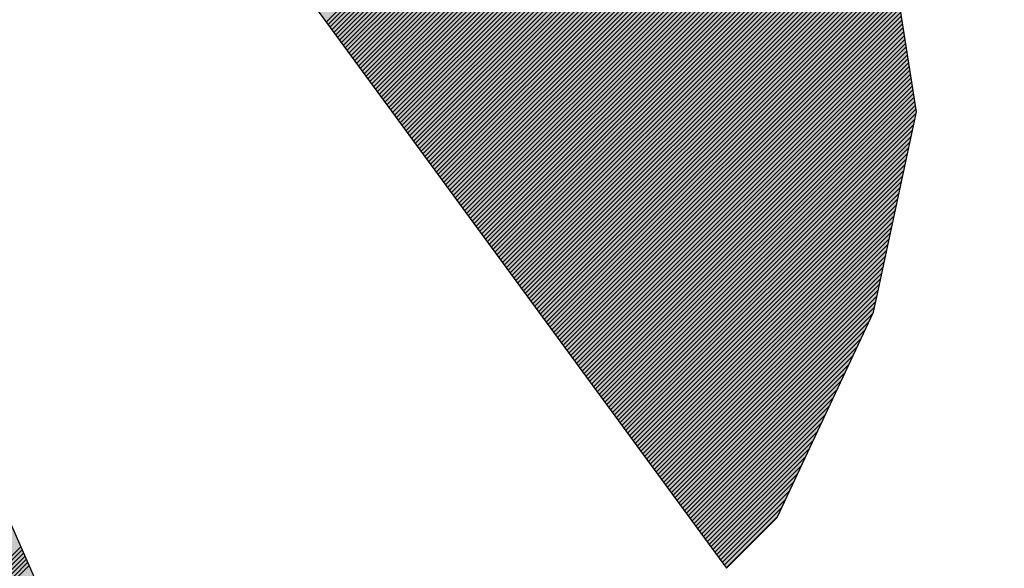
# Model space of a CAD drawing. Extents: x 333785 to 385459, y -97479 to 8502.
# Tile 51 of 89: x 361492 to 361513, y -10240 to -10228. Entities that reach past the tile are written whole.
import ezdxf

# ---------------------------------------------------------------- set-up
doc = ezdxf.new("R2010")
doc.units = 0
doc.header["$LTSCALE"] = 10
doc.layers.get('0').update_dxf_attribs({"color": 1, "linetype": 'CONTINUOUS'})
doc.layers.add('A000T600', color=6, linetype='CONTINUOUS')

msp = doc.modelspace()

# ---------------------------------------------------------------- hatches: boundary and pattern name
at = {"linetype": 'Continuous'}
msp.add_hatch(color=256, dxfattribs=at).paths.add_polyline_path([(361478.019, -10208.235), (361477.791, -10207.717), (361474.205, -10199.364), (361477.791, -10200.474), (361482.109, -10205.628), (361507.32, -10240.032), (361508.434, -10238.918), (361510.552, -10234.405), (361510.663, -10233.903), (361511.499, -10230.003), (361511.081, -10227.357), (361507.459, -10222.064), (361506.763, -10221.089), (361486.845, -10194.763), (361486.288, -10194.206), (361480.995, -10188.913), (361475.005, -10188.774), (361458.848, -10188.774), (361453.972, -10188.913), (361450.351, -10191.977), (361450.072, -10192.256), (361427.09, -10221.089), (361423.747, -10226.103), (361423.19, -10229.446), (361423.747, -10232.232), (361425.975, -10237.246), (361427.09, -10237.804), (361451.047, -10208.274), (361456.619, -10201.588), (361461.505, -10199.4), (361457.733, -10207.717), (361457.603, -10208.005), (361436.004, -10255.633), (361434.89, -10258.418), (361455.848, -10258.418), (361459.694, -10308.031), (361472.632, -10308.149), (361479.622, -10258.418), (361500.077, -10258.418), (361498.406, -10254.518)])
at = {"layer": 'A000T600', "true_color": 0x383e42, "transparency": 33554559}
h = msp.add_hatch(color=250, dxfattribs=at)
h.dxf.hatch_style = 1
h.paths.add_polyline_path([(365268.654, -9761.677), (364068.654, -9761.677), (364068.654, -11861.677), (365268.654, -11861.677)])
h.paths.add_polyline_path([(364488.654, -10224.867, -1), (364848.654, -10224.867, -1)], flags=16)
h.paths.add_polyline_path([(364518.654, -10224.867, -1), (364818.654, -10224.867, -1)], flags=0)
h.paths.add_polyline_path([(365055.291, -10631.234), (365087.209, -10631.234), (365087.209, -11211.704), (365055.291, -11211.704)], flags=16)
h.paths.add_polyline_path([(365208.754, -11513.325, -1), (365157.754, -11513.325, -1)], flags=16)
h.paths.add_polyline_path([(365188.754, -11512.699), (365188.754, -11524.563, -1.000172), (365177.754, -11524.585), (365177.754, -11512.699, -2.931626)], flags=0)
h.paths.add_polyline_path([(365165.504, -11513.325, -1), (365163.004, -11513.325, -1)], flags=0)
h.paths.add_polyline_path([(365203.504, -11513.325, -1), (365201.004, -11513.325, -1)], flags=0)
h.paths.add_polyline_path([(363463.654, -9761.677), (362613.654, -9761.677), (362613.654, -11861.677), (363463.654, -11861.677)])
h.paths.add_polyline_path([(362858.654, -10224.867, -1), (363218.654, -10224.867, -1)], flags=16)
h.paths.add_polyline_path([(362888.654, -10224.867, -1), (363188.654, -10224.867, -1)], flags=0)
h.paths.add_polyline_path([(363313.501, -10631.234), (363345.42, -10631.234), (363345.42, -11211.704), (363313.501, -11211.704)], flags=16)
h.paths.add_polyline_path([(363403.754, -11513.325, -1), (363352.754, -11513.325, -1)], flags=16)
h.paths.add_polyline_path([(363383.754, -11512.699), (363383.754, -11524.563, -1.000172), (363372.754, -11524.585), (363372.754, -11512.699, -2.931626)], flags=0)
h.paths.add_polyline_path([(363360.504, -11513.325, -1), (363358.004, -11513.325, -1)], flags=0)
h.paths.add_polyline_path([(363398.504, -11513.325, -1), (363396.004, -11513.325, -1)], flags=0)
h.paths.add_polyline_path([(361841.154, -9761.677), (360991.154, -9761.677), (360991.154, -11861.677), (361841.154, -11861.677)])
h.paths.add_polyline_path([(361691.001, -10631.234), (361722.92, -10631.234), (361722.92, -11211.704), (361691.001, -11211.704)], flags=16)
h.paths.add_polyline_path([(361236.154, -10224.867, -1), (361596.154, -10224.867, -1)], flags=16)
h.paths.add_polyline_path([(361266.154, -10224.867, -1), (361566.154, -10224.867, -1)], flags=0)
h.paths.add_polyline_path([(361781.254, -11513.325, -1), (361730.254, -11513.325, -1)], flags=16)
h.paths.add_polyline_path([(361761.254, -11512.699), (361761.254, -11524.563, -1.000172), (361750.254, -11524.585), (361750.254, -11512.699, -2.931626)], flags=0)
h.paths.add_polyline_path([(361738.004, -11513.325, -1), (361735.504, -11513.325, -1)], flags=0)
h.paths.add_polyline_path([(361776.004, -11513.325, -1), (361773.504, -11513.325, -1)], flags=0)

# ---------------------------------------------------------------- linework, layer by layer
at = {"color": 7, "linetype": 'Continuous'}
for p, q in [((361482.109, -10205.628), (361507.32, -10240.032)), ((361498.406, -10254.518), (361478.019, -10208.235)), ((361511.499, -10230.003), (361511.081, -10227.357)), ((361510.663, -10233.903), (361511.499, -10230.003)), ((361510.552, -10234.405), (361510.663, -10233.903)), ((361508.434, -10238.918), (361510.552, -10234.405)), ((361507.32, -10240.032), (361508.434, -10238.918))]:
    msp.add_line(p, q, dxfattribs=at)
at = {"linetype": 'Continuous'}
for p, q in [((361498.525, -10228.029), (361506.204, -10220.35)), ((361498.525, -10228.029), (361506.204, -10220.35)), ((361498.566, -10228.086), (361506.246, -10220.406)), ((361498.566, -10228.086), (361506.246, -10220.406)), ((361498.608, -10228.143), (361506.289, -10220.462)), ((361498.608, -10228.143), (361506.289, -10220.462)), ((361498.65, -10228.2), (361506.331, -10220.518)), ((361498.65, -10228.2), (361506.331, -10220.518)), ((361498.691, -10228.257), (361506.374, -10220.574)), ((361498.691, -10228.257), (361506.374, -10220.574)), ((361498.733, -10228.314), (361506.416, -10220.63)), ((361498.733, -10228.314), (361506.416, -10220.63)), ((361498.775, -10228.37), (361506.459, -10220.686)), ((361498.775, -10228.37), (361506.459, -10220.686)), ((361498.816, -10228.427), (361506.501, -10220.743)), ((361498.816, -10228.427), (361506.501, -10220.743)), ((361498.858, -10228.484), (361506.543, -10220.799)), ((361498.858, -10228.484), (361506.543, -10220.799)), ((361498.899, -10228.541), (361506.586, -10220.855)), ((361498.899, -10228.541), (361506.586, -10220.855)), ((361498.941, -10228.598), (361506.628, -10220.911)), ((361498.941, -10228.598), (361506.628, -10220.911)), ((361498.983, -10228.655), (361506.671, -10220.967)), ((361498.983, -10228.655), (361506.671, -10220.967)), ((361499.024, -10228.712), (361506.713, -10221.023)), ((361499.024, -10228.712), (361506.713, -10221.023)), ((361499.066, -10228.768), (361506.755, -10221.079)), ((361499.066, -10228.768), (361506.755, -10221.079)), ((361499.108, -10228.825), (361506.797, -10221.136)), ((361499.108, -10228.825), (361506.797, -10221.136)), ((361499.149, -10228.882), (361506.838, -10221.194)), ((361499.149, -10228.882), (361506.838, -10221.194)), ((361499.191, -10228.939), (361506.879, -10221.251)), ((361499.191, -10228.939), (361506.879, -10221.251)), ((361499.233, -10228.996), (361506.92, -10221.309)), ((361499.233, -10228.996), (361506.92, -10221.309)), ((361499.274, -10229.053), (361506.961, -10221.366)), ((361499.274, -10229.053), (361506.961, -10221.366)), ((361499.316, -10229.109), (361507.002, -10221.423)), ((361499.316, -10229.109), (361507.002, -10221.423)), ((361499.358, -10229.166), (361507.043, -10221.481)), ((361499.358, -10229.166), (361507.043, -10221.481)), ((361499.399, -10229.223), (361507.084, -10221.538)), ((361499.399, -10229.223), (361507.084, -10221.538)), ((361499.441, -10229.28), (361507.125, -10221.596)), ((361499.441, -10229.28), (361507.125, -10221.596)), ((361499.483, -10229.337), (361507.166, -10221.653)), ((361499.483, -10229.337), (361507.166, -10221.653)), ((361499.524, -10229.394), (361507.207, -10221.711)), ((361499.524, -10229.394), (361507.207, -10221.711)), ((361499.566, -10229.45), (361507.248, -10221.768)), ((361499.566, -10229.45), (361507.248, -10221.768)), ((361499.608, -10229.507), (361507.289, -10221.826)), ((361499.608, -10229.507), (361507.289, -10221.826)), ((361499.649, -10229.564), (361507.33, -10221.883)), ((361499.649, -10229.564), (361507.33, -10221.883)), ((361499.691, -10229.621), (361507.371, -10221.941)), ((361499.691, -10229.621), (361507.371, -10221.941)), ((361499.733, -10229.678), (361507.412, -10221.998)), ((361499.733, -10229.678), (361507.412, -10221.998)), ((361499.774, -10229.735), (361507.453, -10222.055)), ((361499.774, -10229.735), (361507.453, -10222.055)), ((361499.816, -10229.792), (361507.494, -10222.114)), ((361499.816, -10229.792), (361507.494, -10222.114)), ((361499.857, -10229.848), (361507.534, -10222.172)), ((361499.857, -10229.848), (361507.534, -10222.172)), ((361499.899, -10229.905), (361507.574, -10222.231)), ((361499.899, -10229.905), (361507.574, -10222.231)), ((361499.941, -10229.962), (361507.614, -10222.289)), ((361499.941, -10229.962), (361507.614, -10222.289)), ((361499.982, -10230.019), (361507.654, -10222.348)), ((361499.982, -10230.019), (361507.654, -10222.348)), ((361500.024, -10230.076), (361507.694, -10222.406)), ((361500.024, -10230.076), (361507.694, -10222.406)), ((361500.066, -10230.133), (361507.734, -10222.465)), ((361500.066, -10230.133), (361507.734, -10222.465)), ((361500.107, -10230.189), (361507.774, -10222.523)), ((361500.107, -10230.189), (361507.774, -10222.523)), ((361500.149, -10230.246), (361507.814, -10222.582)), ((361500.149, -10230.246), (361507.814, -10222.582)), ((361500.191, -10230.303), (361507.854, -10222.64)), ((361500.191, -10230.303), (361507.854, -10222.64)), ((361500.232, -10230.36), (361507.894, -10222.699)), ((361500.232, -10230.36), (361507.894, -10222.699)), ((361500.274, -10230.417), (361507.934, -10222.757)), ((361500.274, -10230.417), (361507.934, -10222.757)), ((361500.316, -10230.474), (361507.974, -10222.816)), ((361500.316, -10230.474), (361507.974, -10222.816)), ((361500.357, -10230.53), (361508.014, -10222.874)), ((361500.357, -10230.53), (361508.014, -10222.874)), ((361500.399, -10230.587), (361508.054, -10222.932)), ((361500.399, -10230.587), (361508.054, -10222.932)), ((361500.441, -10230.644), (361508.094, -10222.991)), ((361500.441, -10230.644), (361508.094, -10222.991)), ((361500.482, -10230.701), (361508.134, -10223.049)), ((361500.482, -10230.701), (361508.134, -10223.049)), ((361500.524, -10230.758), (361508.174, -10223.108)), ((361500.524, -10230.758), (361508.174, -10223.108)), ((361500.566, -10230.815), (361508.214, -10223.166)), ((361500.566, -10230.815), (361508.214, -10223.166)), ((361500.607, -10230.871), (361508.254, -10223.225)), ((361500.607, -10230.871), (361508.254, -10223.225)), ((361500.649, -10230.928), (361508.294, -10223.283)), ((361500.649, -10230.928), (361508.294, -10223.283)), ((361500.691, -10230.985), (361508.334, -10223.342)), ((361500.691, -10230.985), (361508.334, -10223.342)), ((361500.732, -10231.042), (361508.374, -10223.4)), ((361500.732, -10231.042), (361508.374, -10223.4)), ((361500.774, -10231.099), (361508.414, -10223.459)), ((361500.774, -10231.099), (361508.414, -10223.459)), ((361500.815, -10231.156), (361508.454, -10223.517)), ((361500.815, -10231.156), (361508.454, -10223.517)), ((361500.857, -10231.213), (361508.494, -10223.576)), ((361500.857, -10231.213), (361508.494, -10223.576)), ((361500.899, -10231.269), (361508.534, -10223.634)), ((361500.899, -10231.269), (361508.534, -10223.634)), ((361500.94, -10231.326), (361508.574, -10223.693)), ((361500.94, -10231.326), (361508.574, -10223.693)), ((361500.982, -10231.383), (361508.614, -10223.751)), ((361500.982, -10231.383), (361508.614, -10223.751)), ((361501.024, -10231.44), (361508.654, -10223.81)), ((361501.024, -10231.44), (361508.654, -10223.81)), ((361501.065, -10231.497), (361508.694, -10223.868)), ((361501.065, -10231.497), (361508.694, -10223.868)), ((361501.107, -10231.554), (361508.734, -10223.927)), ((361501.107, -10231.554), (361508.734, -10223.927)), ((361501.149, -10231.61), (361508.774, -10223.985)), ((361501.149, -10231.61), (361508.774, -10223.985)), ((361501.19, -10231.667), (361508.814, -10224.044)), ((361501.19, -10231.667), (361508.814, -10224.044)), ((361501.232, -10231.724), (361508.854, -10224.102)), ((361501.232, -10231.724), (361508.854, -10224.102)), ((361501.274, -10231.781), (361508.894, -10224.161)), ((361501.274, -10231.781), (361508.894, -10224.161)), ((361501.315, -10231.838), (361508.934, -10224.219)), ((361501.315, -10231.838), (361508.934, -10224.219)), ((361501.357, -10231.895), (361508.974, -10224.278)), ((361501.357, -10231.895), (361508.974, -10224.278)), ((361501.399, -10231.951), (361509.014, -10224.336)), ((361501.399, -10231.951), (361509.014, -10224.336)), ((361501.44, -10232.008), (361509.054, -10224.394)), ((361501.44, -10232.008), (361509.054, -10224.394)), ((361501.482, -10232.065), (361509.094, -10224.453)), ((361501.482, -10232.065), (361509.094, -10224.453)), ((361501.524, -10232.122), (361509.134, -10224.511)), ((361501.524, -10232.122), (361509.134, -10224.511)), ((361501.565, -10232.179), (361509.174, -10224.57)), ((361501.565, -10232.179), (361509.174, -10224.57)), ((361501.607, -10232.236), (361509.214, -10224.628)), ((361501.607, -10232.236), (361509.214, -10224.628)), ((361501.649, -10232.292), (361509.254, -10224.687)), ((361501.649, -10232.292), (361509.254, -10224.687)), ((361501.69, -10232.349), (361509.294, -10224.745)), ((361501.69, -10232.349), (361509.294, -10224.745)), ((361501.732, -10232.406), (361509.334, -10224.804)), ((361501.732, -10232.406), (361509.334, -10224.804)), ((361501.773, -10232.463), (361509.374, -10224.862)), ((361501.773, -10232.463), (361509.374, -10224.862)), ((361501.815, -10232.52), (361509.414, -10224.921)), ((361501.815, -10232.52), (361509.414, -10224.921)), ((361501.857, -10232.577), (361509.454, -10224.979)), ((361501.857, -10232.577), (361509.454, -10224.979)), ((361501.898, -10232.634), (361509.494, -10225.038)), ((361501.898, -10232.634), (361509.494, -10225.038)), ((361501.94, -10232.69), (361509.534, -10225.096)), ((361501.94, -10232.69), (361509.534, -10225.096)), ((361501.982, -10232.747), (361509.574, -10225.155)), ((361501.982, -10232.747), (361509.574, -10225.155)), ((361502.023, -10232.804), (361509.614, -10225.213)), ((361502.023, -10232.804), (361509.614, -10225.213)), ((361502.065, -10232.861), (361509.654, -10225.272)), ((361502.065, -10232.861), (361509.654, -10225.272)), ((361502.107, -10232.918), (361509.694, -10225.33)), ((361502.107, -10232.918), (361509.694, -10225.33)), ((361502.148, -10232.975), (361509.734, -10225.389)), ((361502.148, -10232.975), (361509.734, -10225.389)), ((361502.19, -10233.031), (361509.774, -10225.447)), ((361502.19, -10233.031), (361509.774, -10225.447)), ((361502.232, -10233.088), (361509.814, -10225.506)), ((361502.232, -10233.088), (361509.814, -10225.506)), ((361502.273, -10233.145), (361509.854, -10225.564)), ((361502.273, -10233.145), (361509.854, -10225.564)), ((361502.315, -10233.202), (361509.894, -10225.623)), ((361502.315, -10233.202), (361509.894, -10225.623)), ((361502.357, -10233.259), (361509.934, -10225.681)), ((361502.357, -10233.259), (361509.934, -10225.681)), ((361502.398, -10233.316), (361509.974, -10225.74)), ((361502.398, -10233.316), (361509.974, -10225.74)), ((361502.44, -10233.372), (361510.014, -10225.798)), ((361502.44, -10233.372), (361510.014, -10225.798)), ((361502.482, -10233.429), (361510.054, -10225.856)), ((361502.482, -10233.429), (361510.054, -10225.856)), ((361502.523, -10233.486), (361510.094, -10225.915)), ((361502.523, -10233.486), (361510.094, -10225.915)), ((361502.565, -10233.543), (361510.134, -10225.973)), ((361502.565, -10233.543), (361510.134, -10225.973)), ((361502.607, -10233.6), (361510.174, -10226.032)), ((361502.607, -10233.6), (361510.174, -10226.032)), ((361502.648, -10233.657), (361510.214, -10226.09)), ((361502.648, -10233.657), (361510.214, -10226.09)), ((361502.69, -10233.713), (361510.254, -10226.149)), ((361502.69, -10233.713), (361510.254, -10226.149)), ((361502.731, -10233.77), (361510.294, -10226.207)), ((361502.731, -10233.77), (361510.294, -10226.207)), ((361502.773, -10233.827), (361510.334, -10226.266)), ((361502.773, -10233.827), (361510.334, -10226.266)), ((361502.815, -10233.884), (361510.374, -10226.324)), ((361502.815, -10233.884), (361510.374, -10226.324)), ((361502.856, -10233.941), (361510.414, -10226.383)), ((361502.856, -10233.941), (361510.414, -10226.383)), ((361502.898, -10233.998), (361510.454, -10226.441)), ((361502.898, -10233.998), (361510.454, -10226.441)), ((361502.94, -10234.055), (361510.494, -10226.5)), ((361502.94, -10234.055), (361510.494, -10226.5)), ((361502.981, -10234.111), (361510.535, -10226.558)), ((361502.981, -10234.111), (361510.535, -10226.558)), ((361503.023, -10234.168), (361510.575, -10226.617)), ((361503.023, -10234.168), (361510.575, -10226.617)), ((361503.065, -10234.225), (361510.615, -10226.675)), ((361503.065, -10234.225), (361510.615, -10226.675)), ((361503.106, -10234.282), (361510.655, -10226.734)), ((361503.106, -10234.282), (361510.655, -10226.734)), ((361503.148, -10234.339), (361510.695, -10226.792)), ((361503.148, -10234.339), (361510.695, -10226.792)), ((361503.19, -10234.396), (361510.735, -10226.851)), ((361503.19, -10234.396), (361510.735, -10226.851)), ((361503.231, -10234.452), (361510.775, -10226.909)), ((361503.231, -10234.452), (361510.775, -10226.909)), ((361503.273, -10234.509), (361510.815, -10226.968)), ((361503.273, -10234.509), (361510.815, -10226.968)), ((361503.315, -10234.566), (361510.855, -10227.026)), ((361503.315, -10234.566), (361510.855, -10227.026)), ((361503.356, -10234.623), (361510.895, -10227.085)), ((361503.356, -10234.623), (361510.895, -10227.085)), ((361503.398, -10234.68), (361510.935, -10227.143)), ((361503.398, -10234.68), (361510.935, -10227.143)), ((361503.44, -10234.737), (361510.975, -10227.202)), ((361503.44, -10234.737), (361510.975, -10227.202)), ((361503.481, -10234.793), (361511.015, -10227.26)), ((361503.481, -10234.793), (361511.015, -10227.26)), ((361503.523, -10234.85), (361511.055, -10227.318)), ((361503.523, -10234.85), (361511.055, -10227.318)), ((361503.565, -10234.907), (361511.086, -10227.386)), ((361503.565, -10234.907), (361511.086, -10227.386)), ((361503.606, -10234.964), (361511.099, -10227.471)), ((361503.606, -10234.964), (361511.099, -10227.471)), ((361503.648, -10235.021), (361511.112, -10227.556)), ((361503.648, -10235.021), (361511.112, -10227.556)), ((361503.689, -10235.078), (361511.126, -10227.641)), ((361503.689, -10235.078), (361511.126, -10227.641)), ((361503.731, -10235.134), (361511.139, -10227.726)), ((361503.731, -10235.134), (361511.139, -10227.726)), ((361503.773, -10235.191), (361511.153, -10227.811)), ((361503.773, -10235.191), (361511.153, -10227.811)), ((361503.814, -10235.248), (361511.166, -10227.896)), ((361503.814, -10235.248), (361511.166, -10227.896)), ((361503.856, -10235.305), (361511.18, -10227.982)), ((361503.856, -10235.305), (361511.18, -10227.982)), ((361503.898, -10235.362), (361511.193, -10228.067)), ((361503.898, -10235.362), (361511.193, -10228.067)), ((361503.939, -10235.419), (361511.206, -10228.152)), ((361503.939, -10235.419), (361511.206, -10228.152)), ((361503.981, -10235.476), (361511.22, -10228.237)), ((361503.981, -10235.476), (361511.22, -10228.237)), ((361504.023, -10235.532), (361511.233, -10228.322)), ((361504.023, -10235.532), (361511.233, -10228.322)), ((361504.064, -10235.589), (361511.247, -10228.407)), ((361504.064, -10235.589), (361511.247, -10228.407)), ((361504.106, -10235.646), (361511.26, -10228.492)), ((361504.106, -10235.646), (361511.26, -10228.492)), ((361504.148, -10235.703), (361511.274, -10228.577)), ((361504.148, -10235.703), (361511.274, -10228.577)), ((361504.189, -10235.76), (361511.287, -10228.662)), ((361504.189, -10235.76), (361511.287, -10228.662)), ((361504.231, -10235.817), (361511.3, -10228.747)), ((361504.231, -10235.817), (361511.3, -10228.747)), ((361504.273, -10235.873), (361511.314, -10228.832)), ((361504.273, -10235.873), (361511.314, -10228.832)), ((361504.314, -10235.93), (361511.327, -10228.917)), ((361504.314, -10235.93), (361511.327, -10228.917)), ((361504.356, -10235.987), (361511.341, -10229.002)), ((361504.356, -10235.987), (361511.341, -10229.002)), ((361504.398, -10236.044), (361511.354, -10229.087)), ((361504.398, -10236.044), (361511.354, -10229.087)), ((361504.439, -10236.101), (361511.368, -10229.172)), ((361504.439, -10236.101), (361511.368, -10229.172)), ((361504.481, -10236.158), (361511.381, -10229.257)), ((361504.481, -10236.158), (361511.381, -10229.257)), ((361504.523, -10236.214), (361511.394, -10229.342)), ((361504.523, -10236.214), (361511.394, -10229.342)), ((361504.564, -10236.271), (361511.408, -10229.428)), ((361504.564, -10236.271), (361511.408, -10229.428)), ((361504.606, -10236.328), (361511.421, -10229.513)), ((361504.606, -10236.328), (361511.421, -10229.513)), ((361504.647, -10236.385), (361511.435, -10229.598)), ((361504.647, -10236.385), (361511.435, -10229.598)), ((361504.689, -10236.442), (361511.448, -10229.683)), ((361504.689, -10236.442), (361511.448, -10229.683)), ((361504.731, -10236.499), (361511.462, -10229.768)), ((361504.731, -10236.499), (361511.462, -10229.768)), ((361504.772, -10236.555), (361511.475, -10229.853)), ((361504.772, -10236.555), (361511.475, -10229.853)), ((361504.814, -10236.612), (361511.488, -10229.938)), ((361504.814, -10236.612), (361511.488, -10229.938)), ((361504.856, -10236.669), (361511.493, -10230.032)), ((361504.856, -10236.669), (361511.493, -10230.032)), ((361504.897, -10236.726), (361511.466, -10230.158)), ((361504.897, -10236.726), (361511.466, -10230.158)), ((361504.939, -10236.783), (361511.439, -10230.283)), ((361504.939, -10236.783), (361511.439, -10230.283)), ((361504.981, -10236.84), (361511.412, -10230.408)), ((361504.981, -10236.84), (361511.412, -10230.408)), ((361505.022, -10236.897), (361511.385, -10230.534)), ((361505.022, -10236.897), (361511.385, -10230.534)), ((361505.064, -10236.953), (361511.358, -10230.659)), ((361505.064, -10236.953), (361511.358, -10230.659)), ((361505.106, -10237.01), (361511.331, -10230.784)), ((361505.106, -10237.01), (361511.331, -10230.784)), ((361505.147, -10237.067), (361511.305, -10230.91)), ((361505.147, -10237.067), (361511.305, -10230.91)), ((361505.189, -10237.124), (361511.278, -10231.035)), ((361505.189, -10237.124), (361511.278, -10231.035)), ((361505.231, -10237.181), (361511.251, -10231.16)), ((361505.231, -10237.181), (361511.251, -10231.16)), ((361505.272, -10237.238), (361511.224, -10231.286)), ((361505.272, -10237.238), (361511.224, -10231.286)), ((361505.314, -10237.294), (361511.197, -10231.411)), ((361505.314, -10237.294), (361511.197, -10231.411)), ((361505.356, -10237.351), (361511.17, -10231.537)), ((361505.356, -10237.351), (361511.17, -10231.537)), ((361505.397, -10237.408), (361511.143, -10231.662)), ((361505.397, -10237.408), (361511.143, -10231.662)), ((361505.439, -10237.465), (361511.117, -10231.787)), ((361505.439, -10237.465), (361511.117, -10231.787)), ((361505.481, -10237.522), (361511.09, -10231.913)), ((361505.481, -10237.522), (361511.09, -10231.913)), ((361505.522, -10237.579), (361511.063, -10232.038)), ((361505.522, -10237.579), (361511.063, -10232.038)), ((361505.564, -10237.635), (361511.036, -10232.163)), ((361505.564, -10237.635), (361511.036, -10232.163)), ((361505.605, -10237.692), (361511.009, -10232.289)), ((361505.605, -10237.692), (361511.009, -10232.289)), ((361505.647, -10237.749), (361510.982, -10232.414)), ((361505.647, -10237.749), (361510.982, -10232.414)), ((361505.689, -10237.806), (361510.955, -10232.539)), ((361505.689, -10237.806), (361510.955, -10232.539)), ((361505.73, -10237.863), (361510.929, -10232.665)), ((361505.73, -10237.863), (361510.929, -10232.665)), ((361505.772, -10237.92), (361510.902, -10232.79)), ((361505.772, -10237.92), (361510.902, -10232.79)), ((361505.814, -10237.976), (361510.875, -10232.915)), ((361505.814, -10237.976), (361510.875, -10232.915)), ((361505.855, -10238.033), (361510.848, -10233.041)), ((361505.855, -10238.033), (361510.848, -10233.041)), ((361505.897, -10238.09), (361510.821, -10233.166)), ((361505.897, -10238.09), (361510.821, -10233.166)), ((361505.939, -10238.147), (361510.794, -10233.291)), ((361505.939, -10238.147), (361510.794, -10233.291)), ((361505.98, -10238.204), (361510.767, -10233.417)), ((361505.98, -10238.204), (361510.767, -10233.417)), ((361506.022, -10238.261), (361510.741, -10233.542)), ((361506.022, -10238.261), (361510.741, -10233.542)), ((361506.064, -10238.318), (361510.714, -10233.668)), ((361506.064, -10238.318), (361510.714, -10233.668)), ((361506.105, -10238.374), (361510.687, -10233.793)), ((361506.105, -10238.374), (361510.687, -10233.793)), ((361506.147, -10238.431), (361510.66, -10233.918)), ((361506.147, -10238.431), (361510.66, -10233.918)), ((361506.189, -10238.488), (361510.632, -10234.045)), ((361506.189, -10238.488), (361510.632, -10234.045)), ((361506.23, -10238.545), (361510.603, -10234.172)), ((361506.23, -10238.545), (361510.603, -10234.172)), ((361506.272, -10238.602), (361510.575, -10234.298)), ((361506.272, -10238.602), (361510.575, -10234.298)), ((361506.314, -10238.659), (361510.538, -10234.434)), ((361506.314, -10238.659), (361510.538, -10234.434)), ((361506.355, -10238.715), (361510.451, -10234.62)), ((361506.355, -10238.715), (361510.451, -10234.62)), ((361506.397, -10238.772), (361510.364, -10234.805)), ((361506.397, -10238.772), (361510.364, -10234.805)), ((361506.439, -10238.829), (361510.277, -10234.991)), ((361506.439, -10238.829), (361510.277, -10234.991)), ((361506.48, -10238.886), (361510.19, -10235.176)), ((361506.48, -10238.886), (361510.19, -10235.176)), ((361506.522, -10238.943), (361510.103, -10235.362)), ((361506.522, -10238.943), (361510.103, -10235.362)), ((361506.563, -10239), (361510.016, -10235.547)), ((361506.563, -10239), (361510.016, -10235.547)), ((361506.605, -10239.056), (361509.929, -10235.733)), ((361506.605, -10239.056), (361509.929, -10235.733)), ((361506.647, -10239.113), (361509.842, -10235.918)), ((361506.647, -10239.113), (361509.842, -10235.918)), ((361506.688, -10239.17), (361509.755, -10236.104)), ((361506.688, -10239.17), (361509.755, -10236.104)), ((361506.73, -10239.227), (361509.668, -10236.29)), ((361506.73, -10239.227), (361509.668, -10236.29)), ((361506.772, -10239.284), (361509.58, -10236.475)), ((361506.772, -10239.284), (361509.58, -10236.475)), ((361506.813, -10239.341), (361509.493, -10236.661)), ((361506.813, -10239.341), (361509.493, -10236.661)), ((361506.855, -10239.397), (361509.406, -10236.846)), ((361506.855, -10239.397), (361509.406, -10236.846)), ((361506.897, -10239.454), (361509.319, -10237.032)), ((361506.897, -10239.454), (361509.319, -10237.032)), ((361506.938, -10239.511), (361509.232, -10237.217)), ((361506.938, -10239.511), (361509.232, -10237.217)), ((361506.98, -10239.568), (361509.145, -10237.403)), ((361506.98, -10239.568), (361509.145, -10237.403)), ((361507.022, -10239.625), (361509.058, -10237.588)), ((361507.022, -10239.625), (361509.058, -10237.588)), ((361507.063, -10239.682), (361508.971, -10237.774)), ((361507.063, -10239.682), (361508.971, -10237.774)), ((361507.105, -10239.739), (361508.884, -10237.959)), ((361507.105, -10239.739), (361508.884, -10237.959)), ((361507.147, -10239.795), (361508.797, -10238.145)), ((361507.147, -10239.795), (361508.797, -10238.145)), ((361507.188, -10239.852), (361508.71, -10238.33)), ((361507.188, -10239.852), (361508.71, -10238.33)), ((361507.23, -10239.909), (361508.623, -10238.516)), ((361507.23, -10239.909), (361508.623, -10238.516)), ((361507.272, -10239.966), (361508.536, -10238.701)), ((361507.272, -10239.966), (361508.536, -10238.701)), ((361507.313, -10240.023), (361508.449, -10238.887)), ((361507.313, -10240.023), (361508.449, -10238.887)), ((361457.079, -10274.301), (361491.818, -10239.562)), ((361457.079, -10274.301), (361491.818, -10239.562)), ((361457.087, -10274.392), (361491.848, -10239.631)), ((361457.087, -10274.392), (361491.848, -10239.631)), ((361457.094, -10274.484), (361491.878, -10239.699)), ((361457.094, -10274.484), (361491.878, -10239.699)), ((361457.101, -10274.575), (361491.908, -10239.767)), ((361457.101, -10274.575), (361491.908, -10239.767)), ((361457.108, -10274.666), (361491.938, -10239.836)), ((361457.108, -10274.666), (361491.938, -10239.836)), ((361457.115, -10274.758), (361491.968, -10239.904)), ((361457.115, -10274.758), (361491.968, -10239.904)), ((361457.122, -10274.849), (361491.999, -10239.973)), ((361457.122, -10274.849), (361491.999, -10239.973))]:
    msp.add_line(p, q, dxfattribs=at)
at = {"layer": 'A000T600', "color": 6}
msp.add_circle((361416.154, -10224.867), 180, dxfattribs=at)
at = {"layer": 'A000T600', "color": 7}
msp.add_circle((361416.154, -10224.867), 150, dxfattribs=at)

doc.saveas('drawing.dxf')
